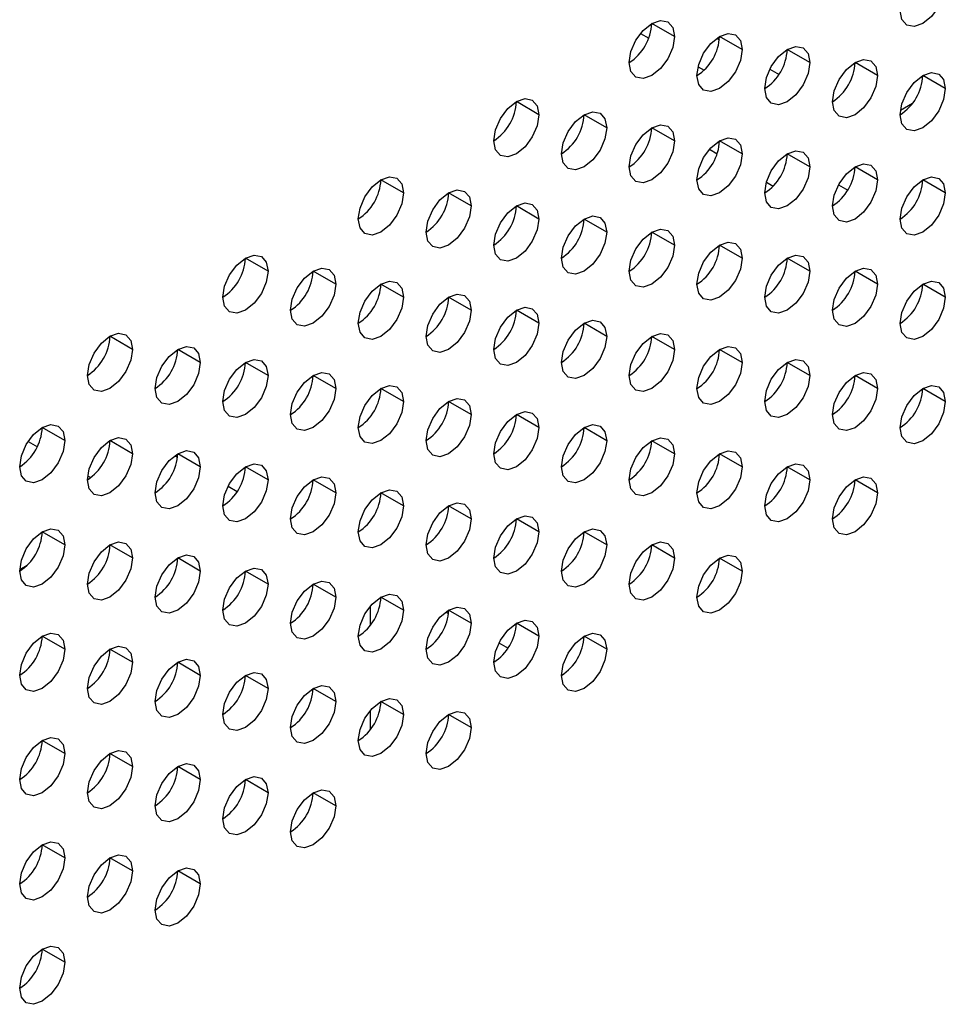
# Model space of a CAD drawing. Header units: millimetres. Extents: x 0 to 1118, y 0 to 864.
# Tile 223 of 254: x 953.73 to 958.57, y 723.39 to 728.52. Entities that reach past the tile are written whole.
import ezdxf

# ---------------------------------------------------------------- set-up
doc = ezdxf.new("R2010")
doc.units = ezdxf.units.MM

msp = doc.modelspace()

# ---------------------------------------------------------------- linework, layer by layer
at = {"color": 7, "linetype": 'Continuous', "lineweight": 25}
for p, q in [((957.1515, 728.437), (957.0337, 728.505)), ((956.9747, 728.4527), (957.0179, 728.4278)), ((957.3724, 728.4273), (957.3863, 728.4192)), ((957.5051, 728.3689), (957.3873, 728.4369)), ((957.8587, 728.3008), (957.7408, 728.3689)), ((958.2122, 728.2327), (958.0944, 728.3008)), ((957.2754, 728.2791), (957.3065, 728.2612)), ((957.6499, 728.267), (957.698, 728.2393)), ((958.5658, 728.1647), (958.4479, 728.2327)), ((956.4444, 728.0288), (956.3266, 728.0968)), ((956.798, 727.9607), (956.6801, 728.0287)), ((957.1515, 727.8926), (957.0337, 727.9607)), ((957.5051, 727.8245), (957.3873, 727.8926)), ((957.3349, 727.8482), (957.375, 727.8251)), ((957.7353, 727.8212), (957.7407, 727.8181)), ((957.8587, 727.7565), (957.7408, 727.8245)), ((958.2122, 727.6884), (958.0944, 727.7564)), ((955.7373, 727.6206), (955.6195, 727.6886)), ((958.5658, 727.6203), (958.4479, 727.6883)), ((957.6317, 727.6769), (957.6675, 727.6562)), ((958.0083, 727.6636), (958.057, 727.6355)), ((956.0909, 727.5525), (955.973, 727.6205)), ((956.4444, 727.4844), (956.3266, 727.5525)), ((956.798, 727.4163), (956.6801, 727.4844)), ((957.1515, 727.3483), (957.0337, 727.4163)), ((957.5051, 727.2802), (957.3873, 727.3482)), ((955.0302, 727.2124), (954.9124, 727.2804)), ((957.8587, 727.2121), (957.7408, 727.2801)), ((955.3838, 727.1443), (955.2659, 727.2123)), ((958.2122, 727.144), (958.0944, 727.2121)), ((955.7373, 727.0762), (955.6195, 727.1442)), ((958.5658, 727.0759), (958.4479, 727.144)), ((956.0909, 727.0081), (955.973, 727.0762)), ((956.4444, 726.9401), (956.3266, 727.0081)), ((956.798, 726.872), (956.6801, 726.94)), ((954.3231, 726.8042), (954.2053, 726.8722)), ((957.1515, 726.8039), (957.0337, 726.8719)), ((954.6767, 726.7361), (954.5588, 726.8041)), ((957.5051, 726.7358), (957.3873, 726.8039)), ((955.0302, 726.668), (954.9124, 726.736)), ((957.8587, 726.6677), (957.7408, 726.7358)), ((955.3838, 726.5999), (955.2659, 726.668)), ((958.2122, 726.5997), (958.0944, 726.6677)), ((955.7373, 726.5319), (955.6195, 726.5999)), ((958.5658, 726.5316), (958.4479, 726.5996)), ((956.0909, 726.4638), (955.973, 726.5318)), ((956.4444, 726.3957), (956.3266, 726.4637)), ((953.9696, 726.3279), (953.8517, 726.3959)), ((956.798, 726.3276), (956.6801, 726.3957)), ((953.7782, 726.3237), (953.826, 726.2961)), ((954.3231, 726.2598), (954.2053, 726.3278)), ((957.1515, 726.2595), (957.0337, 726.3276)), ((954.5436, 726.2498), (954.5578, 726.2416)), ((954.6767, 726.1917), (954.5588, 726.2598)), ((957.5051, 726.1915), (957.3873, 726.2595)), ((955.0302, 726.1236), (954.9124, 726.1917)), ((957.8587, 726.1234), (957.7408, 726.1914)), ((954.0887, 726.1444), (954.1047, 726.1352)), ((954.8213, 726.0895), (954.8694, 726.0617)), ((955.3838, 726.0556), (955.2659, 726.1236)), ((958.2122, 726.0553), (958.0944, 726.1233)), ((955.7373, 725.9875), (955.6195, 726.0555)), ((956.0909, 725.9194), (955.973, 725.9874)), ((956.4444, 725.8513), (956.3266, 725.9194)), ((953.9696, 725.7835), (953.8517, 725.8516)), ((956.798, 725.7833), (956.6801, 725.8513)), ((954.3231, 725.7154), (954.2053, 725.7835)), ((957.1515, 725.7152), (957.0337, 725.7832)), ((953.7341, 725.6554), (953.7734, 725.6782)), ((954.6767, 725.6474), (954.5588, 725.7154)), ((957.5051, 725.6471), (957.3873, 725.7151)), ((955.0302, 725.5793), (954.9124, 725.6473)), ((955.3838, 725.5112), (955.2659, 725.5792)), ((955.7373, 725.4431), (955.6195, 725.5112)), ((955.958, 725.4333), (955.9721, 725.4252)), ((956.0909, 725.3751), (955.973, 725.4431)), ((956.4444, 725.307), (956.3266, 725.375)), ((953.9696, 725.2392), (953.8517, 725.3072)), ((956.2357, 725.273), (956.2837, 725.2453)), ((956.798, 725.2389), (956.6801, 725.3069)), ((954.3231, 725.1711), (954.2053, 725.2391)), ((954.6767, 725.103), (954.5588, 725.171)), ((955.0302, 725.0349), (954.9124, 725.103)), ((955.3838, 724.9669), (955.2659, 725.0349)), ((955.7373, 724.8988), (955.6195, 724.9668)), ((956.0909, 724.8307), (955.973, 724.8987)), ((953.9696, 724.6948), (953.8517, 724.7628)), ((954.3231, 724.6267), (954.2053, 724.6948)), ((954.6767, 724.5586), (954.5588, 724.6267)), ((955.0302, 724.4906), (954.9124, 724.5586)), ((955.3838, 724.4225), (955.2659, 724.4905)), ((953.9696, 724.1504), (953.8517, 724.2185)), ((954.3231, 724.0824), (954.2053, 724.1504)), ((954.6767, 724.0143), (954.5588, 724.0823)), ((953.9696, 723.6061), (953.8517, 723.6741))]:
    msp.add_line(p, q, dxfattribs=at)
at = {"color": 8, "linetype": 'Continuous', "lineweight": 25}
for p, q in [((958.394, 728.0872), (958.3316, 728.0512)), ((955.5641, 725.4632), (955.5641, 725.3638)), ((956.2801, 725.2474), (956.2801, 725.2398)), ((955.5641, 724.9189), (955.5641, 724.8194))]:
    msp.add_line(p, q, dxfattribs=at)
at = {"color": 7, "linetype": 'Continuous', "lineweight": 25, "flags": 128}
for points in [[(958.5658, 728.709), (958.5568, 728.6518), (958.5312, 728.5929), (958.493, 728.5413), (958.4479, 728.5049), (958.4028, 728.4892), (958.3646, 728.4967), (958.339, 728.5261), (958.3301, 728.573)], [(956.9158, 728.3009), (956.9248, 728.3582), (956.9504, 728.4171), (956.9886, 728.4686), (957.0337, 728.505), (957.0788, 728.5207), (957.117, 728.5133), (957.1426, 728.4839), (957.1515, 728.437)], [(957.2694, 728.2328), (957.2784, 728.2901), (957.3039, 728.349), (957.3422, 728.4006), (957.3873, 728.437), (957.4324, 728.4526), (957.4706, 728.4452), (957.4961, 728.4158), (957.5051, 728.3689)], [(957.1515, 728.437), (957.1426, 728.3797), (957.117, 728.3208), (957.0788, 728.2693), (957.0337, 728.2329), (956.9886, 728.2172), (956.9504, 728.2246), (956.9248, 728.254), (956.9158, 728.3009)], [(957.5051, 728.3689), (957.4961, 728.3116), (957.4706, 728.2527), (957.4324, 728.2012), (957.3873, 728.1648), (957.3422, 728.1491), (957.3039, 728.1565), (957.2784, 728.1859), (957.2694, 728.2328)], [(957.623, 728.1648), (957.6319, 728.222), (957.6575, 728.2809), (957.6957, 728.3325), (957.7408, 728.3689), (957.7859, 728.3846), (957.8241, 728.3771), (957.8497, 728.3477), (957.8587, 728.3008)], [(957.8587, 728.3008), (957.8497, 728.2436), (957.8241, 728.1847), (957.7859, 728.1331), (957.7408, 728.0967), (957.6957, 728.081), (957.6575, 728.0885), (957.6319, 728.1179), (957.623, 728.1648)], [(957.9765, 728.0967), (957.9855, 728.1539), (958.011, 728.2128), (958.0493, 728.2644), (958.0944, 728.3008), (958.1395, 728.3165), (958.1777, 728.3091), (958.2032, 728.2796), (958.2122, 728.2327)], [(958.3301, 728.0286), (958.339, 728.0859), (958.3646, 728.1448), (958.4028, 728.1963), (958.4479, 728.2327), (958.493, 728.2484), (958.5312, 728.241), (958.5568, 728.2116), (958.5658, 728.1647)], [(958.2122, 728.2327), (958.2032, 728.1755), (958.1777, 728.1166), (958.1395, 728.065), (958.0944, 728.0286), (958.0493, 728.0129), (958.011, 728.0204), (957.9855, 728.0498), (957.9765, 728.0967)], [(958.5658, 728.1647), (958.5568, 728.1074), (958.5312, 728.0485), (958.493, 727.9969), (958.4479, 727.9605), (958.4028, 727.9449), (958.3646, 727.9523), (958.339, 727.9817), (958.3301, 728.0286)], [(956.2087, 727.8927), (956.2177, 727.95), (956.2433, 728.0089), (956.2815, 728.0604), (956.3266, 728.0968), (956.3717, 728.1125), (956.4099, 728.1051), (956.4355, 728.0757), (956.4444, 728.0288)], [(956.5623, 727.8246), (956.5713, 727.8819), (956.5968, 727.9408), (956.635, 727.9924), (956.6801, 728.0288), (956.7252, 728.0444), (956.7635, 728.037), (956.789, 728.0076), (956.798, 727.9607)], [(956.4444, 728.0288), (956.4355, 727.9715), (956.4099, 727.9126), (956.3717, 727.861), (956.3266, 727.8247), (956.2815, 727.809), (956.2433, 727.8164), (956.2177, 727.8458), (956.2087, 727.8927)], [(956.798, 727.9607), (956.789, 727.9034), (956.7635, 727.8445), (956.7252, 727.793), (956.6801, 727.7566), (956.635, 727.7409), (956.5968, 727.7483), (956.5713, 727.7777), (956.5623, 727.8246)], [(956.9158, 727.7566), (956.9248, 727.8138), (956.9504, 727.8727), (956.9886, 727.9243), (957.0337, 727.9607), (957.0788, 727.9764), (957.117, 727.9689), (957.1426, 727.9395), (957.1515, 727.8926)], [(957.1515, 727.8926), (957.1426, 727.8354), (957.117, 727.7765), (957.0788, 727.7249), (957.0337, 727.6885), (956.9886, 727.6728), (956.9504, 727.6803), (956.9248, 727.7097), (956.9158, 727.7566)], [(957.2694, 727.6885), (957.2784, 727.7457), (957.3039, 727.8046), (957.3422, 727.8562), (957.3873, 727.8926), (957.4324, 727.9083), (957.4706, 727.9008), (957.4961, 727.8714), (957.5051, 727.8245)], [(957.623, 727.6204), (957.6319, 727.6777), (957.6575, 727.7366), (957.6957, 727.7881), (957.7408, 727.8245), (957.7859, 727.8402), (957.8241, 727.8328), (957.8497, 727.8034), (957.8587, 727.7565)], [(957.5051, 727.8245), (957.4961, 727.7673), (957.4706, 727.7084), (957.4324, 727.6568), (957.3873, 727.6204), (957.3422, 727.6047), (957.3039, 727.6122), (957.2784, 727.6416), (957.2694, 727.6885)], [(957.8587, 727.7565), (957.8497, 727.6992), (957.8241, 727.6403), (957.7859, 727.5887), (957.7408, 727.5523), (957.6957, 727.5367), (957.6575, 727.5441), (957.6319, 727.5735), (957.623, 727.6204)], [(957.9765, 727.5523), (957.9855, 727.6096), (958.011, 727.6685), (958.0493, 727.72), (958.0944, 727.7564), (958.1395, 727.7721), (958.1777, 727.7647), (958.2032, 727.7353), (958.2122, 727.6884)], [(955.5016, 727.4845), (955.5106, 727.5418), (955.5362, 727.6007), (955.5744, 727.6522), (955.6195, 727.6886), (955.6646, 727.7043), (955.7028, 727.6969), (955.7284, 727.6675), (955.7373, 727.6206)], [(958.2122, 727.6884), (958.2032, 727.6311), (958.1777, 727.5722), (958.1395, 727.5207), (958.0944, 727.4843), (958.0493, 727.4686), (958.011, 727.476), (957.9855, 727.5054), (957.9765, 727.5523)], [(958.3301, 727.4842), (958.339, 727.5415), (958.3646, 727.6004), (958.4028, 727.652), (958.4479, 727.6884), (958.493, 727.704), (958.5312, 727.6966), (958.5568, 727.6672), (958.5658, 727.6203)], [(955.8552, 727.4164), (955.8642, 727.4737), (955.8897, 727.5326), (955.9279, 727.5842), (955.973, 727.6206), (956.0181, 727.6362), (956.0564, 727.6288), (956.0819, 727.5994), (956.0909, 727.5525)], [(955.7373, 727.6206), (955.7284, 727.5633), (955.7028, 727.5044), (955.6646, 727.4528), (955.6195, 727.4165), (955.5744, 727.4008), (955.5362, 727.4082), (955.5106, 727.4376), (955.5016, 727.4845)], [(958.5658, 727.6203), (958.5568, 727.5631), (958.5312, 727.5042), (958.493, 727.4526), (958.4479, 727.4162), (958.4028, 727.4005), (958.3646, 727.4079), (958.339, 727.4373), (958.3301, 727.4842)], [(956.0909, 727.5525), (956.0819, 727.4952), (956.0564, 727.4363), (956.0181, 727.3848), (955.973, 727.3484), (955.9279, 727.3327), (955.8897, 727.3401), (955.8642, 727.3695), (955.8552, 727.4164)], [(956.2087, 727.3484), (956.2177, 727.4056), (956.2433, 727.4645), (956.2815, 727.5161), (956.3266, 727.5525), (956.3717, 727.5682), (956.4099, 727.5607), (956.4355, 727.5313), (956.4444, 727.4844)], [(956.4444, 727.4844), (956.4355, 727.4272), (956.4099, 727.3683), (956.3717, 727.3167), (956.3266, 727.2803), (956.2815, 727.2646), (956.2433, 727.272), (956.2177, 727.3014), (956.2087, 727.3484)], [(956.5623, 727.2803), (956.5713, 727.3375), (956.5968, 727.3964), (956.635, 727.448), (956.6801, 727.4844), (956.7252, 727.5001), (956.7635, 727.4926), (956.789, 727.4632), (956.798, 727.4163)], [(956.9158, 727.2122), (956.9248, 727.2695), (956.9504, 727.3284), (956.9886, 727.3799), (957.0337, 727.4163), (957.0788, 727.432), (957.117, 727.4246), (957.1426, 727.3952), (957.1515, 727.3483)], [(956.798, 727.4163), (956.789, 727.3591), (956.7635, 727.3002), (956.7252, 727.2486), (956.6801, 727.2122), (956.635, 727.1965), (956.5968, 727.204), (956.5713, 727.2334), (956.5623, 727.2803)], [(957.1515, 727.3483), (957.1426, 727.291), (957.117, 727.2321), (957.0788, 727.1805), (957.0337, 727.1441), (956.9886, 727.1285), (956.9504, 727.1359), (956.9248, 727.1653), (956.9158, 727.2122)], [(957.2694, 727.1441), (957.2784, 727.2014), (957.3039, 727.2603), (957.3422, 727.3118), (957.3873, 727.3482), (957.4324, 727.3639), (957.4706, 727.3565), (957.4961, 727.3271), (957.5051, 727.2802)], [(954.7945, 727.0763), (954.8035, 727.1336), (954.829, 727.1925), (954.8673, 727.244), (954.9124, 727.2804), (954.9575, 727.2961), (954.9957, 727.2887), (955.0213, 727.2593), (955.0302, 727.2124)], [(957.5051, 727.2802), (957.4961, 727.2229), (957.4706, 727.164), (957.4324, 727.1125), (957.3873, 727.0761), (957.3422, 727.0604), (957.3039, 727.0678), (957.2784, 727.0972), (957.2694, 727.1441)], [(957.623, 727.076), (957.6319, 727.1333), (957.6575, 727.1922), (957.6957, 727.2438), (957.7408, 727.2802), (957.7859, 727.2958), (957.8241, 727.2884), (957.8497, 727.259), (957.8587, 727.2121)], [(955.1481, 727.0082), (955.1571, 727.0655), (955.1826, 727.1244), (955.2208, 727.176), (955.2659, 727.2123), (955.311, 727.228), (955.3493, 727.2206), (955.3748, 727.1912), (955.3838, 727.1443)], [(957.9765, 727.008), (957.9855, 727.0652), (958.011, 727.1241), (958.0493, 727.1757), (958.0944, 727.2121), (958.1395, 727.2278), (958.1777, 727.2203), (958.2032, 727.1909), (958.2122, 727.144)], [(955.0302, 727.2124), (955.0213, 727.1551), (954.9957, 727.0962), (954.9575, 727.0446), (954.9124, 727.0082), (954.8673, 726.9926), (954.829, 727), (954.8035, 727.0294), (954.7945, 727.0763)], [(957.8587, 727.2121), (957.8497, 727.1548), (957.8241, 727.0959), (957.7859, 727.0444), (957.7408, 727.008), (957.6957, 726.9923), (957.6575, 726.9997), (957.6319, 727.0291), (957.623, 727.076)], [(955.3838, 727.1443), (955.3748, 727.087), (955.3493, 727.0281), (955.311, 726.9766), (955.2659, 726.9402), (955.2208, 726.9245), (955.1826, 726.9319), (955.1571, 726.9613), (955.1481, 727.0082)], [(955.5016, 726.9401), (955.5106, 726.9974), (955.5362, 727.0563), (955.5744, 727.1079), (955.6195, 727.1443), (955.6646, 727.1599), (955.7028, 727.1525), (955.7284, 727.1231), (955.7373, 727.0762)], [(958.2122, 727.144), (958.2032, 727.0868), (958.1777, 727.0279), (958.1395, 726.9763), (958.0944, 726.9399), (958.0493, 726.9242), (958.011, 726.9317), (957.9855, 726.9611), (957.9765, 727.008)], [(958.3301, 726.9399), (958.339, 726.9971), (958.3646, 727.056), (958.4028, 727.1076), (958.4479, 727.144), (958.493, 727.1597), (958.5312, 727.1523), (958.5568, 727.1228), (958.5658, 727.0759)], [(955.7373, 727.0762), (955.7284, 727.019), (955.7028, 726.9601), (955.6646, 726.9085), (955.6195, 726.8721), (955.5744, 726.8564), (955.5362, 726.8638), (955.5106, 726.8932), (955.5016, 726.9401)], [(955.8552, 726.8721), (955.8642, 726.9293), (955.8897, 726.9882), (955.9279, 727.0398), (955.973, 727.0762), (956.0181, 727.0919), (956.0564, 727.0844), (956.0819, 727.055), (956.0909, 727.0081)], [(958.5658, 727.0759), (958.5568, 727.0187), (958.5312, 726.9598), (958.493, 726.9082), (958.4479, 726.8718), (958.4028, 726.8561), (958.3646, 726.8636), (958.339, 726.893), (958.3301, 726.9399)], [(956.2087, 726.804), (956.2177, 726.8612), (956.2433, 726.9201), (956.2815, 726.9717), (956.3266, 727.0081), (956.3717, 727.0238), (956.4099, 727.0164), (956.4355, 726.987), (956.4444, 726.9401)], [(956.0909, 727.0081), (956.0819, 726.9509), (956.0564, 726.892), (956.0181, 726.8404), (955.973, 726.804), (955.9279, 726.7883), (955.8897, 726.7958), (955.8642, 726.8252), (955.8552, 726.8721)], [(956.4444, 726.9401), (956.4355, 726.8828), (956.4099, 726.8239), (956.3717, 726.7723), (956.3266, 726.7359), (956.2815, 726.7203), (956.2433, 726.7277), (956.2177, 726.7571), (956.2087, 726.804)], [(956.5623, 726.7359), (956.5713, 726.7932), (956.5968, 726.8521), (956.635, 726.9036), (956.6801, 726.94), (956.7252, 726.9557), (956.7635, 726.9483), (956.789, 726.9189), (956.798, 726.872)], [(954.0874, 726.6681), (954.0964, 726.7254), (954.1219, 726.7843), (954.1602, 726.8358), (954.2053, 726.8722), (954.2504, 726.8879), (954.2886, 726.8805), (954.3142, 726.8511), (954.3231, 726.8042)], [(956.798, 726.872), (956.789, 726.8147), (956.7635, 726.7558), (956.7252, 726.7042), (956.6801, 726.6679), (956.635, 726.6522), (956.5968, 726.6596), (956.5713, 726.689), (956.5623, 726.7359)], [(956.9158, 726.6678), (956.9248, 726.7251), (956.9504, 726.784), (956.9886, 726.8356), (957.0337, 726.872), (957.0788, 726.8876), (957.117, 726.8802), (957.1426, 726.8508), (957.1515, 726.8039)], [(954.441, 726.6), (954.4499, 726.6573), (954.4755, 726.7162), (954.5137, 726.7677), (954.5588, 726.8041), (954.6039, 726.8198), (954.6422, 726.8124), (954.6677, 726.783), (954.6767, 726.7361)], [(957.2694, 726.5998), (957.2784, 726.657), (957.3039, 726.7159), (957.3422, 726.7675), (957.3873, 726.8039), (957.4324, 726.8196), (957.4706, 726.8121), (957.4961, 726.7827), (957.5051, 726.7358)], [(954.3231, 726.8042), (954.3142, 726.7469), (954.2886, 726.688), (954.2504, 726.6364), (954.2053, 726.6), (954.1602, 726.5844), (954.1219, 726.5918), (954.0964, 726.6212), (954.0874, 726.6681)], [(957.1515, 726.8039), (957.1426, 726.7466), (957.117, 726.6877), (957.0788, 726.6362), (957.0337, 726.5998), (956.9886, 726.5841), (956.9504, 726.5915), (956.9248, 726.6209), (956.9158, 726.6678)], [(954.6767, 726.7361), (954.6677, 726.6788), (954.6422, 726.6199), (954.6039, 726.5684), (954.5588, 726.532), (954.5137, 726.5163), (954.4755, 726.5237), (954.4499, 726.5531), (954.441, 726.6)], [(954.7945, 726.5319), (954.8035, 726.5892), (954.829, 726.6481), (954.8673, 726.6997), (954.9124, 726.7361), (954.9575, 726.7517), (954.9957, 726.7443), (955.0213, 726.7149), (955.0302, 726.668)], [(957.5051, 726.7358), (957.4961, 726.6786), (957.4706, 726.6197), (957.4324, 726.5681), (957.3873, 726.5317), (957.3422, 726.516), (957.3039, 726.5235), (957.2784, 726.5529), (957.2694, 726.5998)], [(957.623, 726.5317), (957.6319, 726.5889), (957.6575, 726.6478), (957.6957, 726.6994), (957.7408, 726.7358), (957.7859, 726.7515), (957.8241, 726.744), (957.8497, 726.7146), (957.8587, 726.6677)], [(955.0302, 726.668), (955.0213, 726.6108), (954.9957, 726.5519), (954.9575, 726.5003), (954.9124, 726.4639), (954.8673, 726.4482), (954.829, 726.4556), (954.8035, 726.485), (954.7945, 726.5319)], [(955.1481, 726.4639), (955.1571, 726.5211), (955.1826, 726.58), (955.2208, 726.6316), (955.2659, 726.668), (955.311, 726.6837), (955.3493, 726.6762), (955.3748, 726.6468), (955.3838, 726.5999)], [(957.8587, 726.6677), (957.8497, 726.6105), (957.8241, 726.5516), (957.7859, 726.5), (957.7408, 726.4636), (957.6957, 726.4479), (957.6575, 726.4554), (957.6319, 726.4848), (957.623, 726.5317)], [(957.9765, 726.4636), (957.9855, 726.5209), (958.011, 726.5798), (958.0493, 726.6313), (958.0944, 726.6677), (958.1395, 726.6834), (958.1777, 726.676), (958.2032, 726.6466), (958.2122, 726.5997)], [(955.5016, 726.3958), (955.5106, 726.453), (955.5362, 726.5119), (955.5744, 726.5635), (955.6195, 726.5999), (955.6646, 726.6156), (955.7028, 726.6082), (955.7284, 726.5788), (955.7373, 726.5319)], [(958.3301, 726.3955), (958.339, 726.4528), (958.3646, 726.5117), (958.4028, 726.5632), (958.4479, 726.5996), (958.493, 726.6153), (958.5312, 726.6079), (958.5568, 726.5785), (958.5658, 726.5316)], [(955.3838, 726.5999), (955.3748, 726.5427), (955.3493, 726.4838), (955.311, 726.4322), (955.2659, 726.3958), (955.2208, 726.3801), (955.1826, 726.3876), (955.1571, 726.417), (955.1481, 726.4639)], [(958.2122, 726.5997), (958.2032, 726.5424), (958.1777, 726.4835), (958.1395, 726.4319), (958.0944, 726.3955), (958.0493, 726.3799), (958.011, 726.3873), (957.9855, 726.4167), (957.9765, 726.4636)], [(955.7373, 726.5319), (955.7284, 726.4746), (955.7028, 726.4157), (955.6646, 726.3641), (955.6195, 726.3277), (955.5744, 726.3121), (955.5362, 726.3195), (955.5106, 726.3489), (955.5016, 726.3958)], [(955.8552, 726.3277), (955.8642, 726.385), (955.8897, 726.4439), (955.9279, 726.4954), (955.973, 726.5318), (956.0181, 726.5475), (956.0564, 726.5401), (956.0819, 726.5107), (956.0909, 726.4638)], [(958.5658, 726.5316), (958.5568, 726.4743), (958.5312, 726.4154), (958.493, 726.3639), (958.4479, 726.3275), (958.4028, 726.3118), (958.3646, 726.3192), (958.339, 726.3486), (958.3301, 726.3955)], [(956.0909, 726.4638), (956.0819, 726.4065), (956.0564, 726.3476), (956.0181, 726.296), (955.973, 726.2597), (955.9279, 726.244), (955.8897, 726.2514), (955.8642, 726.2808), (955.8552, 726.3277)], [(956.2087, 726.2596), (956.2177, 726.3169), (956.2433, 726.3758), (956.2815, 726.4274), (956.3266, 726.4638), (956.3717, 726.4794), (956.4099, 726.472), (956.4355, 726.4426), (956.4444, 726.3957)], [(953.7339, 726.1918), (953.7428, 726.2491), (953.7684, 726.308), (953.8066, 726.3595), (953.8517, 726.3959), (953.8968, 726.4116), (953.9351, 726.4042), (953.9606, 726.3748), (953.9696, 726.3279)], [(956.4444, 726.3957), (956.4355, 726.3384), (956.4099, 726.2795), (956.3717, 726.228), (956.3266, 726.1916), (956.2815, 726.1759), (956.2433, 726.1833), (956.2177, 726.2127), (956.2087, 726.2596)], [(956.5623, 726.1916), (956.5713, 726.2488), (956.5968, 726.3077), (956.635, 726.3593), (956.6801, 726.3957), (956.7252, 726.4114), (956.7635, 726.4039), (956.789, 726.3745), (956.798, 726.3276)], [(953.9696, 726.3279), (953.9606, 726.2706), (953.9351, 726.2117), (953.8968, 726.1602), (953.8517, 726.1238), (953.8066, 726.1081), (953.7684, 726.1155), (953.7428, 726.1449), (953.7339, 726.1918)], [(954.0874, 726.1237), (954.0964, 726.181), (954.1219, 726.2399), (954.1602, 726.2915), (954.2053, 726.3279), (954.2504, 726.3435), (954.2886, 726.3361), (954.3142, 726.3067), (954.3231, 726.2598)], [(956.798, 726.3276), (956.789, 726.2704), (956.7635, 726.2115), (956.7252, 726.1599), (956.6801, 726.1235), (956.635, 726.1078), (956.5968, 726.1152), (956.5713, 726.1447), (956.5623, 726.1916)], [(956.9158, 726.1235), (956.9248, 726.1807), (956.9504, 726.2396), (956.9886, 726.2912), (957.0337, 726.3276), (957.0788, 726.3433), (957.117, 726.3358), (957.1426, 726.3064), (957.1515, 726.2595)], [(954.3231, 726.2598), (954.3142, 726.2025), (954.2886, 726.1436), (954.2504, 726.0921), (954.2053, 726.0557), (954.1602, 726.04), (954.1219, 726.0474), (954.0964, 726.0768), (954.0874, 726.1237)], [(954.441, 726.0557), (954.4499, 726.1129), (954.4755, 726.1718), (954.5137, 726.2234), (954.5588, 726.2598), (954.6039, 726.2755), (954.6422, 726.268), (954.6677, 726.2386), (954.6767, 726.1917)], [(957.1515, 726.2595), (957.1426, 726.2023), (957.117, 726.1434), (957.0788, 726.0918), (957.0337, 726.0554), (956.9886, 726.0397), (956.9504, 726.0472), (956.9248, 726.0766), (956.9158, 726.1235)], [(957.2694, 726.0554), (957.2784, 726.1127), (957.3039, 726.1716), (957.3422, 726.2231), (957.3873, 726.2595), (957.4324, 726.2752), (957.4706, 726.2678), (957.4961, 726.2384), (957.5051, 726.1915)], [(954.6767, 726.1917), (954.6677, 726.1345), (954.6422, 726.0756), (954.6039, 726.024), (954.5588, 725.9876), (954.5137, 725.9719), (954.4755, 725.9794), (954.4499, 726.0088), (954.441, 726.0557)], [(954.7945, 725.9876), (954.8035, 726.0448), (954.829, 726.1037), (954.8673, 726.1553), (954.9124, 726.1917), (954.9575, 726.2074), (954.9957, 726.2), (955.0213, 726.1706), (955.0302, 726.1236)], [(957.5051, 726.1915), (957.4961, 726.1342), (957.4706, 726.0753), (957.4324, 726.0237), (957.3873, 725.9873), (957.3422, 725.9717), (957.3039, 725.9791), (957.2784, 726.0085), (957.2694, 726.0554)], [(957.623, 725.9873), (957.6319, 726.0446), (957.6575, 726.1035), (957.6957, 726.155), (957.7408, 726.1914), (957.7859, 726.2071), (957.8241, 726.1997), (957.8497, 726.1703), (957.8587, 726.1234)], [(955.1481, 725.9195), (955.1571, 725.9768), (955.1826, 726.0357), (955.2208, 726.0872), (955.2659, 726.1236), (955.311, 726.1393), (955.3493, 726.1319), (955.3748, 726.1025), (955.3838, 726.0556)], [(957.9765, 725.9192), (957.9855, 725.9765), (958.011, 726.0354), (958.0493, 726.087), (958.0944, 726.1234), (958.1395, 726.139), (958.1777, 726.1316), (958.2032, 726.1022), (958.2122, 726.0553)], [(955.0302, 726.1236), (955.0213, 726.0664), (954.9957, 726.0075), (954.9575, 725.9559), (954.9124, 725.9195), (954.8673, 725.9038), (954.829, 725.9113), (954.8035, 725.9407), (954.7945, 725.9876)], [(957.8587, 726.1234), (957.8497, 726.0661), (957.8241, 726.0072), (957.7859, 725.9557), (957.7408, 725.9193), (957.6957, 725.9036), (957.6575, 725.911), (957.6319, 725.9404), (957.623, 725.9873)], [(955.3838, 726.0556), (955.3748, 725.9983), (955.3493, 725.9394), (955.311, 725.8878), (955.2659, 725.8514), (955.2208, 725.8358), (955.1826, 725.8432), (955.1571, 725.8726), (955.1481, 725.9195)], [(955.5016, 725.8514), (955.5106, 725.9087), (955.5362, 725.9676), (955.5744, 726.0192), (955.6195, 726.0555), (955.6646, 726.0712), (955.7028, 726.0638), (955.7284, 726.0344), (955.7373, 725.9875)], [(958.2122, 726.0553), (958.2032, 725.998), (958.1777, 725.9391), (958.1395, 725.8876), (958.0944, 725.8512), (958.0493, 725.8355), (958.011, 725.8429), (957.9855, 725.8723), (957.9765, 725.9192)], [(955.7373, 725.9875), (955.7284, 725.9302), (955.7028, 725.8713), (955.6646, 725.8198), (955.6195, 725.7834), (955.5744, 725.7677), (955.5362, 725.7751), (955.5106, 725.8045), (955.5016, 725.8514)], [(955.8552, 725.7833), (955.8642, 725.8406), (955.8897, 725.8995), (955.9279, 725.9511), (955.973, 725.9875), (956.0181, 726.0031), (956.0564, 725.9957), (956.0819, 725.9663), (956.0909, 725.9194)], [(956.2087, 725.7153), (956.2177, 725.7725), (956.2433, 725.8314), (956.2815, 725.883), (956.3266, 725.9194), (956.3717, 725.9351), (956.4099, 725.9276), (956.4355, 725.8982), (956.4444, 725.8513)], [(956.0909, 725.9194), (956.0819, 725.8622), (956.0564, 725.8033), (956.0181, 725.7517), (955.973, 725.7153), (955.9279, 725.6996), (955.8897, 725.707), (955.8642, 725.7364), (955.8552, 725.7833)], [(953.7339, 725.6475), (953.7428, 725.7047), (953.7684, 725.7636), (953.8066, 725.8152), (953.8517, 725.8516), (953.8968, 725.8673), (953.9351, 725.8598), (953.9606, 725.8304), (953.9696, 725.7835)], [(956.4444, 725.8513), (956.4355, 725.7941), (956.4099, 725.7352), (956.3717, 725.6836), (956.3266, 725.6472), (956.2815, 725.6315), (956.2433, 725.639), (956.2177, 725.6684), (956.2087, 725.7153)], [(956.5623, 725.6472), (956.5713, 725.7044), (956.5968, 725.7633), (956.635, 725.8149), (956.6801, 725.8513), (956.7252, 725.867), (956.7635, 725.8596), (956.789, 725.8302), (956.798, 725.7833)], [(953.9696, 725.7835), (953.9606, 725.7263), (953.9351, 725.6674), (953.8968, 725.6158), (953.8517, 725.5794), (953.8066, 725.5637), (953.7684, 725.5712), (953.7428, 725.6006), (953.7339, 725.6475)], [(954.0874, 725.5794), (954.0964, 725.6366), (954.1219, 725.6955), (954.1602, 725.7471), (954.2053, 725.7835), (954.2504, 725.7992), (954.2886, 725.7917), (954.3142, 725.7623), (954.3231, 725.7154)], [(956.798, 725.7833), (956.789, 725.726), (956.7635, 725.6671), (956.7252, 725.6155), (956.6801, 725.5791), (956.635, 725.5635), (956.5968, 725.5709), (956.5713, 725.6003), (956.5623, 725.6472)], [(956.9158, 725.5791), (956.9248, 725.6364), (956.9504, 725.6953), (956.9886, 725.7468), (957.0337, 725.7832), (957.0788, 725.7989), (957.117, 725.7915), (957.1426, 725.7621), (957.1515, 725.7152)], [(954.441, 725.5113), (954.4499, 725.5686), (954.4755, 725.6275), (954.5137, 725.679), (954.5588, 725.7154), (954.6039, 725.7311), (954.6422, 725.7237), (954.6677, 725.6943), (954.6767, 725.6474)], [(957.2694, 725.511), (957.2784, 725.5683), (957.3039, 725.6272), (957.3422, 725.6788), (957.3873, 725.7152), (957.4324, 725.7308), (957.4706, 725.7234), (957.4961, 725.694), (957.5051, 725.6471)], [(954.3231, 725.7154), (954.3142, 725.6582), (954.2886, 725.5993), (954.2504, 725.5477), (954.2053, 725.5113), (954.1602, 725.4956), (954.1219, 725.5031), (954.0964, 725.5325), (954.0874, 725.5794)], [(957.1515, 725.7152), (957.1426, 725.6579), (957.117, 725.599), (957.0788, 725.5475), (957.0337, 725.5111), (956.9886, 725.4954), (956.9504, 725.5028), (956.9248, 725.5322), (956.9158, 725.5791)], [(954.6767, 725.6474), (954.6677, 725.5901), (954.6422, 725.5312), (954.6039, 725.4796), (954.5588, 725.4432), (954.5137, 725.4276), (954.4755, 725.435), (954.4499, 725.4644), (954.441, 725.5113)], [(954.7945, 725.4432), (954.8035, 725.5005), (954.829, 725.5594), (954.8673, 725.611), (954.9124, 725.6473), (954.9575, 725.663), (954.9957, 725.6556), (955.0213, 725.6262), (955.0302, 725.5793)], [(957.5051, 725.6471), (957.4961, 725.5898), (957.4706, 725.5309), (957.4324, 725.4794), (957.3873, 725.443), (957.3422, 725.4273), (957.3039, 725.4347), (957.2784, 725.4641), (957.2694, 725.511)], [(955.0302, 725.5793), (955.0213, 725.522), (954.9957, 725.4631), (954.9575, 725.4116), (954.9124, 725.3752), (954.8673, 725.3595), (954.829, 725.3669), (954.8035, 725.3963), (954.7945, 725.4432)], [(955.1481, 725.3751), (955.1571, 725.4324), (955.1826, 725.4913), (955.2208, 725.5429), (955.2659, 725.5793), (955.311, 725.5949), (955.3493, 725.5875), (955.3748, 725.5581), (955.3838, 725.5112)], [(955.5016, 725.3071), (955.5106, 725.3643), (955.5362, 725.4232), (955.5744, 725.4748), (955.6195, 725.5112), (955.6646, 725.5269), (955.7028, 725.5194), (955.7284, 725.49), (955.7373, 725.4431)], [(955.3838, 725.5112), (955.3748, 725.454), (955.3493, 725.3951), (955.311, 725.3435), (955.2659, 725.3071), (955.2208, 725.2914), (955.1826, 725.2988), (955.1571, 725.3282), (955.1481, 725.3751)], [(955.7373, 725.4431), (955.7284, 725.3859), (955.7028, 725.327), (955.6646, 725.2754), (955.6195, 725.239), (955.5744, 725.2233), (955.5362, 725.2308), (955.5106, 725.2602), (955.5016, 725.3071)], [(955.8552, 725.239), (955.8642, 725.2962), (955.8897, 725.3551), (955.9279, 725.4067), (955.973, 725.4431), (956.0181, 725.4588), (956.0564, 725.4514), (956.0819, 725.422), (956.0909, 725.3751)], [(956.0909, 725.3751), (956.0819, 725.3178), (956.0564, 725.2589), (956.0181, 725.2073), (955.973, 725.1709), (955.9279, 725.1553), (955.8897, 725.1627), (955.8642, 725.1921), (955.8552, 725.239)], [(956.2087, 725.1709), (956.2177, 725.2282), (956.2433, 725.2871), (956.2815, 725.3386), (956.3266, 725.375), (956.3717, 725.3907), (956.4099, 725.3833), (956.4355, 725.3539), (956.4444, 725.307)], [(953.7339, 725.1031), (953.7428, 725.1604), (953.7684, 725.2193), (953.8066, 725.2708), (953.8517, 725.3072), (953.8968, 725.3229), (953.9351, 725.3155), (953.9606, 725.2861), (953.9696, 725.2392)], [(956.5623, 725.1028), (956.5713, 725.1601), (956.5968, 725.219), (956.635, 725.2706), (956.6801, 725.307), (956.7252, 725.3226), (956.7635, 725.3152), (956.789, 725.2858), (956.798, 725.2389)], [(956.4444, 725.307), (956.4355, 725.2497), (956.4099, 725.1908), (956.3717, 725.1392), (956.3266, 725.1029), (956.2815, 725.0872), (956.2433, 725.0946), (956.2177, 725.124), (956.2087, 725.1709)], [(953.9696, 725.2392), (953.9606, 725.1819), (953.9351, 725.123), (953.8968, 725.0714), (953.8517, 725.035), (953.8066, 725.0194), (953.7684, 725.0268), (953.7428, 725.0562), (953.7339, 725.1031)], [(954.0874, 725.035), (954.0964, 725.0923), (954.1219, 725.1512), (954.1602, 725.2027), (954.2053, 725.2391), (954.2504, 725.2548), (954.2886, 725.2474), (954.3142, 725.218), (954.3231, 725.1711)], [(956.798, 725.2389), (956.789, 725.1816), (956.7635, 725.1227), (956.7252, 725.0712), (956.6801, 725.0348), (956.635, 725.0191), (956.5968, 725.0265), (956.5713, 725.0559), (956.5623, 725.1028)], [(954.3231, 725.1711), (954.3142, 725.1138), (954.2886, 725.0549), (954.2504, 725.0034), (954.2053, 724.967), (954.1602, 724.9513), (954.1219, 724.9587), (954.0964, 724.9881), (954.0874, 725.035)], [(954.441, 724.9669), (954.4499, 725.0242), (954.4755, 725.0831), (954.5137, 725.1347), (954.5588, 725.1711), (954.6039, 725.1867), (954.6422, 725.1793), (954.6677, 725.1499), (954.6767, 725.103)], [(954.7945, 724.8989), (954.8035, 724.9561), (954.829, 725.015), (954.8673, 725.0666), (954.9124, 725.103), (954.9575, 725.1187), (954.9957, 725.1112), (955.0213, 725.0818), (955.0302, 725.0349)], [(954.6767, 725.103), (954.6677, 725.0457), (954.6422, 724.9868), (954.6039, 724.9353), (954.5588, 724.8989), (954.5137, 724.8832), (954.4755, 724.8906), (954.4499, 724.92), (954.441, 724.9669)], [(955.0302, 725.0349), (955.0213, 724.9777), (954.9957, 724.9188), (954.9575, 724.8672), (954.9124, 724.8308), (954.8673, 724.8151), (954.829, 724.8226), (954.8035, 724.852), (954.7945, 724.8989)], [(955.1481, 724.8308), (955.1571, 724.888), (955.1826, 724.9469), (955.2208, 724.9985), (955.2659, 725.0349), (955.311, 725.0506), (955.3493, 725.0432), (955.3748, 725.0138), (955.3838, 724.9669)], [(955.3838, 724.9669), (955.3748, 724.9096), (955.3493, 724.8507), (955.311, 724.7991), (955.2659, 724.7627), (955.2208, 724.747), (955.1826, 724.7545), (955.1571, 724.7839), (955.1481, 724.8308)], [(955.5016, 724.7627), (955.5106, 724.82), (955.5362, 724.8789), (955.5744, 724.9304), (955.6195, 724.9668), (955.6646, 724.9825), (955.7028, 724.9751), (955.7284, 724.9457), (955.7373, 724.8988)], [(955.8552, 724.6946), (955.8642, 724.7519), (955.8897, 724.8108), (955.9279, 724.8624), (955.973, 724.8987), (956.0181, 724.9144), (956.0564, 724.907), (956.0819, 724.8776), (956.0909, 724.8307)], [(955.7373, 724.8988), (955.7284, 724.8415), (955.7028, 724.7826), (955.6646, 724.731), (955.6195, 724.6946), (955.5744, 724.679), (955.5362, 724.6864), (955.5106, 724.7158), (955.5016, 724.7627)], [(956.0909, 724.8307), (956.0819, 724.7734), (956.0564, 724.7145), (956.0181, 724.663), (955.973, 724.6266), (955.9279, 724.6109), (955.8897, 724.6183), (955.8642, 724.6477), (955.8552, 724.6946)], [(953.7339, 724.5587), (953.7428, 724.616), (953.7684, 724.6749), (953.8066, 724.7265), (953.8517, 724.7629), (953.8968, 724.7785), (953.9351, 724.7711), (953.9606, 724.7417), (953.9696, 724.6948)], [(954.0874, 724.4907), (954.0964, 724.5479), (954.1219, 724.6068), (954.1602, 724.6584), (954.2053, 724.6948), (954.2504, 724.7105), (954.2886, 724.703), (954.3142, 724.6736), (954.3231, 724.6267)], [(953.9696, 724.6948), (953.9606, 724.6375), (953.9351, 724.5786), (953.8968, 724.5271), (953.8517, 724.4907), (953.8066, 724.475), (953.7684, 724.4824), (953.7428, 724.5118), (953.7339, 724.5587)], [(954.3231, 724.6267), (954.3142, 724.5695), (954.2886, 724.5106), (954.2504, 724.459), (954.2053, 724.4226), (954.1602, 724.4069), (954.1219, 724.4144), (954.0964, 724.4438), (954.0874, 724.4907)], [(954.441, 724.4226), (954.4499, 724.4798), (954.4755, 724.5387), (954.5137, 724.5903), (954.5588, 724.6267), (954.6039, 724.6424), (954.6422, 724.6349), (954.6677, 724.6055), (954.6767, 724.5586)], [(954.6767, 724.5586), (954.6677, 724.5014), (954.6422, 724.4425), (954.6039, 724.3909), (954.5588, 724.3545), (954.5137, 724.3388), (954.4755, 724.3463), (954.4499, 724.3757), (954.441, 724.4226)], [(954.7945, 724.3545), (954.8035, 724.4118), (954.829, 724.4707), (954.8673, 724.5222), (954.9124, 724.5586), (954.9575, 724.5743), (954.9957, 724.5669), (955.0213, 724.5375), (955.0302, 724.4906)], [(955.1481, 724.2864), (955.1571, 724.3437), (955.1826, 724.4026), (955.2208, 724.4542), (955.2659, 724.4905), (955.311, 724.5062), (955.3493, 724.4988), (955.3748, 724.4694), (955.3838, 724.4225)], [(955.0302, 724.4906), (955.0213, 724.4333), (954.9957, 724.3744), (954.9575, 724.3228), (954.9124, 724.2864), (954.8673, 724.2708), (954.829, 724.2782), (954.8035, 724.3076), (954.7945, 724.3545)], [(955.3838, 724.4225), (955.3748, 724.3652), (955.3493, 724.3063), (955.311, 724.2548), (955.2659, 724.2184), (955.2208, 724.2027), (955.1826, 724.2101), (955.1571, 724.2395), (955.1481, 724.2864)], [(953.7339, 724.0144), (953.7428, 724.0716), (953.7684, 724.1305), (953.8066, 724.1821), (953.8517, 724.2185), (953.8968, 724.2342), (953.9351, 724.2267), (953.9606, 724.1973), (953.9696, 724.1504)], [(953.9696, 724.1504), (953.9606, 724.0932), (953.9351, 724.0343), (953.8968, 723.9827), (953.8517, 723.9463), (953.8066, 723.9306), (953.7684, 723.9381), (953.7428, 723.9675), (953.7339, 724.0144)], [(954.0874, 723.9463), (954.0964, 724.0036), (954.1219, 724.0625), (954.1602, 724.114), (954.2053, 724.1504), (954.2504, 724.1661), (954.2886, 724.1587), (954.3142, 724.1293), (954.3231, 724.0824)], [(954.441, 723.8782), (954.4499, 723.9355), (954.4755, 723.9944), (954.5137, 724.0459), (954.5588, 724.0823), (954.6039, 724.098), (954.6422, 724.0906), (954.6677, 724.0612), (954.6767, 724.0143)], [(954.3231, 724.0824), (954.3142, 724.0251), (954.2886, 723.9662), (954.2504, 723.9146), (954.2053, 723.8782), (954.1602, 723.8626), (954.1219, 723.87), (954.0964, 723.8994), (954.0874, 723.9463)], [(954.6767, 724.0143), (954.6677, 723.957), (954.6422, 723.8981), (954.6039, 723.8466), (954.5588, 723.8102), (954.5137, 723.7945), (954.4755, 723.8019), (954.4499, 723.8313), (954.441, 723.8782)], [(953.7339, 723.47), (953.7428, 723.5273), (953.7684, 723.5862), (953.8066, 723.6377), (953.8517, 723.6741), (953.8968, 723.6898), (953.9351, 723.6824), (953.9606, 723.653), (953.9696, 723.6061)], [(953.9696, 723.6061), (953.9606, 723.5488), (953.9351, 723.4899), (953.8968, 723.4384), (953.8517, 723.402), (953.8066, 723.3863), (953.7684, 723.3937), (953.7428, 723.4231), (953.7339, 723.47)]]:
    msp.add_lwpolyline(points, dxfattribs=at)
at = {"color": 7, "linetype": 'Continuous', "lineweight": 25}
for centre in [(956.7778, 728.5167), (957.1314, 728.4486), (957.4849, 728.3805), (957.8385, 728.3124), (958.192, 728.2443), (956.0707, 728.1085), (956.4243, 728.0404), (956.7778, 727.9723), (957.1314, 727.9042), (957.4849, 727.8361), (957.8385, 727.7681), (955.3636, 727.7003), (958.192, 727.7), (955.7172, 727.6322), (956.0707, 727.5641), (956.4243, 727.496), (956.7778, 727.4279), (957.1314, 727.3599), (954.6565, 727.292), (957.4849, 727.2918), (955.0101, 727.224), (957.8385, 727.2237), (955.3636, 727.1559), (958.192, 727.1556), (955.7172, 727.0878), (956.0707, 727.0197), (956.4243, 726.9517), (953.9494, 726.8838), (956.7778, 726.8836), (954.303, 726.8158), (957.1314, 726.8155), (954.6565, 726.7477), (957.4849, 726.7474), (955.0101, 726.6796), (957.8385, 726.6793), (955.3636, 726.6115), (958.192, 726.6113), (955.7172, 726.5435), (956.0707, 726.4754), (953.5958, 726.4076), (956.4243, 726.4073), (953.9494, 726.3395), (956.7778, 726.3392), (954.303, 726.2714), (957.1314, 726.2711), (954.6565, 726.2033), (957.4849, 726.2031), (955.0101, 726.1352), (957.8385, 726.135), (955.3636, 726.0672), (955.7172, 725.9991), (956.0707, 725.931), (953.5958, 725.8632), (956.4243, 725.8629), (953.9494, 725.7951), (956.7778, 725.7949), (954.303, 725.727), (957.1314, 725.7268), (954.6565, 725.659), (955.0101, 725.5909), (955.3636, 725.5228), (955.7172, 725.4547), (956.0707, 725.3867), (953.5958, 725.3188), (956.4243, 725.3186), (953.9494, 725.2508), (954.303, 725.1827), (954.6565, 725.1146), (955.0101, 725.0465), (955.3636, 724.9784), (955.7172, 724.9104), (953.5958, 724.7745), (953.9494, 724.7064), (954.303, 724.6383), (954.6565, 724.5702), (955.0101, 724.5022), (953.5958, 724.2301), (953.9494, 724.162), (954.303, 724.094), (953.5958, 723.6858)]:
    msp.add_arc(centre, 0.2561, 302.6055, 357.3945, dxfattribs=at)

doc.saveas('drawing.dxf')
